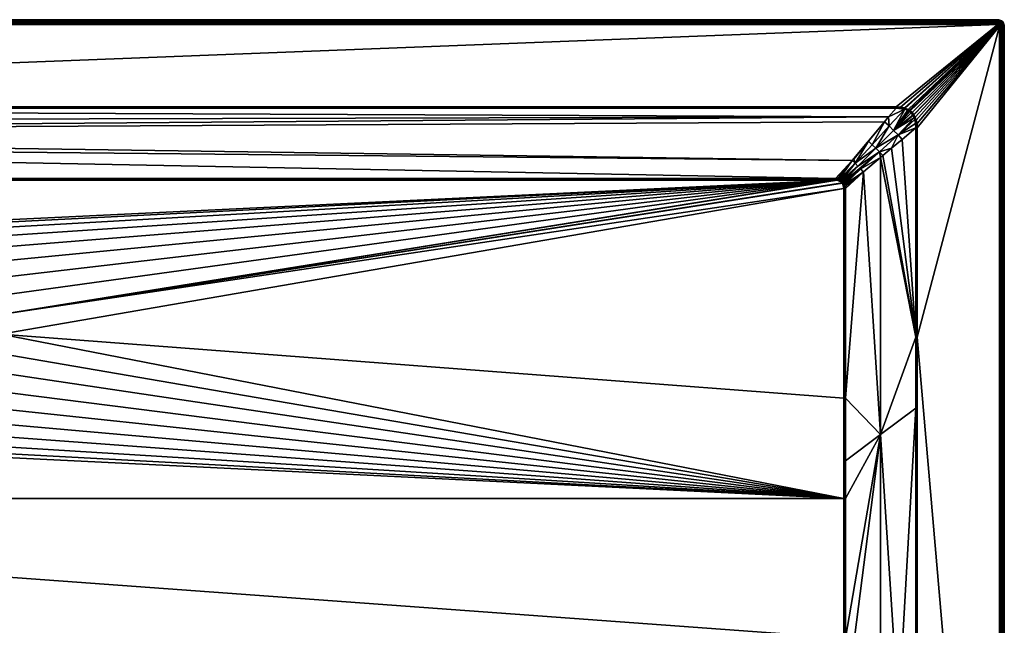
# Model space of a CAD drawing. Header units: centimetres. Extents: x 0 to 1400, y -800 to 0.
# Tile 22 of 22: x 783 to 1400, y -379 to 0. Entities that reach past the tile are written whole.
import ezdxf

# ---------------------------------------------------------------- set-up
doc = ezdxf.new("R2010")
doc.units = ezdxf.units.CM
doc.layers.get('0').update_dxf_attribs({"color": 133})

msp = doc.modelspace()

# ---------------------------------------------------------------- meshes
at = {"color": 254}
mesh = msp.add_polyface(dxfattribs=at)
corners = [(101.79, -101.9, 15), (101.39, -102.39, 15), (102.26, -101.49, 15), (101.02, -103.04, 15), (102.46, -101.35, 15), (100.76, -103.74, 15), (103.11, -100.99, 15), (100.56, -104.68, 15), (103.66, -100.79, 15), (100.49, -105.86, 15), (104.65, -100.57, 15), (105.86, -100.49, 15), (100.49, -237.06, 15), (628.93, -196.98, 15), (4, 0, 27), (1396, 0, 0), (4, 0, 0), (105.86, -99.83, 15.08), (105.86, -99.54, 15.15), (105.86, -100.01, 15.04), (104.54, -99.73, 15.12), (104.59, -100.14, 15.03), (103.44, -100.05, 15.1), (103.55, -100.41, 15.03), (103.3, -100.11, 15.1), (102.96, -100.65, 15.02), (102.81, -100.32, 15.09), (102.07, -100.76, 15.08), (102.27, -101.05, 15.02), (101.84, -100.93, 15.08), (102.05, -101.21, 15.02), (101.36, -101.37, 15.08), (101.55, -101.66, 15.02), (105.86, -100.18, 15.02), (4, -3, 30), (1396, -2.53, 29.96), (4, -2.53, 29.96), (1396, -2.07, 29.85), (4, -2.07, 29.85), (1396, -1.64, 29.67), (4, -1.64, 29.67), (1396, -1.24, 29.43), (4, -1.24, 29.43), (1396, -0.88, 29.12), (4, -0.88, 29.12), (1396, -0.57, 28.76), (4, -0.57, 28.76), (1396, -0.33, 28.36), (4, -0.33, 28.36), (1396, -0.15, 27.93), (4, -0.15, 27.93)]
mesh.append_faces([[corners[k] for k in face] for face in [(0, 1, 2, 0), (2, 3, 4, 2), (4, 5, 6, 4), (6, 5, 7, 6), (6, 7, 8, 6), (8, 7, 9, 8), (8, 9, 10, 8), (10, 9, 11, 10), (11, 9, 12, 11), (11, 12, 13, 11), (14, 15, 16, 14), (17, 18, 19, 17), (19, 18, 20, 19), (19, 20, 21, 19), (21, 20, 22, 21), (21, 22, 23, 21), (23, 22, 24, 23), (23, 24, 25, 23), (24, 26, 25, 24), (25, 26, 27, 25), (25, 27, 28, 25), (28, 27, 29, 28), (28, 29, 30, 28), (30, 29, 31, 30), (32, 0, 2, 32), (32, 2, 30, 32), (30, 2, 4, 30), (30, 4, 28, 30), (28, 4, 6, 28), (28, 6, 25, 28), (25, 6, 8, 25), (25, 8, 23, 25), (23, 8, 10, 23), (23, 10, 21, 23), (21, 10, 11, 21), (21, 11, 19, 21), (19, 11, 33, 19), (34, 35, 36, 34), (36, 37, 38, 36), (38, 39, 40, 38), (40, 41, 42, 40), (42, 43, 44, 42), (44, 45, 46, 44), (46, 47, 48, 46), (48, 49, 50, 48)]], dxfattribs={"vtx3": -1, "color": 254})
mesh = msp.add_polyface(dxfattribs=at)
corners = [(1299.51, -105.86, 15), (769.54, -185.01, 15), (771.07, -196.98, 15), (1299.51, -237.06, 15), (1298.51, -102.26, 15), (1298.65, -102.46, 15), (1294.14, -100.49, 15), (1295.32, -100.56, 15), (1296.26, -100.76, 15), (1298.1, -101.79, 15), (1296.96, -101.02, 15), (1297.61, -101.39, 15), (1396, 0, 27), (1396, 0, 0), (4, 0, 27), (1396, -3, 30), (67.77, -54.51, 30), (1332.23, -54.51, 30), (1294.14, -99.54, 15.15), (1295.44, -99.72, 15.12), (1304.73, -88.29, 18.9), (1298.79, -102.05, 15.02), (1299.07, -101.84, 15.08), (1298.64, -101.37, 15.08), (1298.34, -101.55, 15.02), (1298.57, -101.3, 15.08), (1298.01, -100.82, 15.08), (1297.81, -101.1, 15.02), (1297.27, -100.36, 15.09), (1297.11, -100.69, 15.02), (1296.7, -100.11, 15.1), (1296.37, -100.39, 15.03), (1299.01, -103.11, 15), (1298.95, -102.27, 15.02), (1295.38, -100.14, 15.03), (1294.14, -100.01, 15.04), (1294.14, -100.18, 15.03), (1296.48, -100.02, 15.1), (1294.14, -99.83, 15.08), (1294.14, -99.97, 15.05)]
mesh.append_faces([[corners[k] for k in face] for face in [(0, 1, 2, 0), (0, 2, 3, 0), (4, 1, 5, 4), (5, 1, 0, 5), (6, 1, 7, 6), (7, 1, 4, 7), (7, 4, 8, 7), (8, 4, 9, 8), (8, 9, 10, 8), (10, 9, 11, 10), (12, 13, 14, 12), (15, 16, 17, 15), (18, 19, 20, 18), (21, 22, 23, 21), (21, 23, 24, 21), (23, 25, 24, 23), (24, 25, 26, 24), (24, 26, 27, 24), (27, 26, 28, 27), (27, 28, 29, 27), (29, 28, 30, 29), (29, 30, 31, 29), (32, 33, 5, 32), (5, 33, 21, 5), (5, 21, 4, 5), (4, 21, 24, 4), (4, 24, 9, 4), (9, 24, 27, 9), (9, 27, 11, 9), (11, 27, 29, 11), (11, 29, 10, 11), (10, 29, 31, 10), (10, 31, 8, 10), (8, 31, 34, 8), (8, 34, 7, 8), (7, 34, 35, 7), (7, 35, 6, 7), (35, 36, 6, 35), (30, 37, 31, 30), (31, 37, 19, 31), (31, 19, 34, 31), (34, 19, 18, 34), (34, 18, 35, 34), (35, 18, 38, 35), (35, 38, 39, 35)]], dxfattribs={"vtx3": -1, "color": 254})
mesh = msp.add_polyface(dxfattribs=at)
corners = [(1397.82, -0.44, 27), (1397.24, -0.2, 0), (1397.24, -0.2, 27), (1396.63, -0.05, 0), (1396.63, -0.05, 27), (1396, 0, 0), (1396, 0, 27), (1396.73, -1.75, 29.67), (1397.26, -1.54, 29.43), (1396.85, -1.37, 29.43), (1396.37, -1.67, 29.67), (1396.43, -1.27, 29.43), (1396, -1.64, 29.67), (1396, -1.24, 29.43), (1397.83, -1.47, 29.12), (1397.42, -1.22, 29.12), (1396.96, -1.03, 29.12), (1396.49, -0.92, 29.12), (1396, -0.88, 29.12), (1398.01, -1.23, 28.76), (1397.56, -0.95, 28.76), (1397.06, -0.74, 28.76), (1396.54, -0.62, 28.76), (1396, -0.57, 28.76), (1397.67, -0.73, 28.36), (1397.13, -0.51, 28.36), (1396.57, -0.37, 28.36), (1396, -0.33, 28.36), (1397.75, -0.57, 27.93), (1397.19, -0.34, 27.93), (1396.6, -0.19, 27.93), (1396, -0.15, 27.93), (1397.8, -0.47, 27.47), (1397.22, -0.23, 27.47), (1396.62, -0.09, 27.47), (1396, -0.04, 27.47)]
mesh.append_faces([[corners[k] for k in face] for face in [(0, 1, 2, 0), (2, 1, 3, 2), (2, 3, 4, 2), (4, 3, 5, 4), (4, 5, 6, 4), (7, 8, 9, 7), (10, 9, 11, 10), (10, 11, 12, 10), (12, 11, 13, 12), (8, 14, 15, 8), (8, 15, 9, 8), (9, 15, 16, 9), (9, 16, 11, 9), (11, 16, 17, 11), (11, 17, 13, 11), (13, 17, 18, 13), (15, 19, 20, 15), (15, 20, 16, 15), (16, 20, 21, 16), (16, 21, 17, 16), (17, 21, 22, 17), (17, 22, 18, 17), (18, 22, 23, 18), (20, 24, 21, 20), (21, 24, 25, 21), (21, 25, 22, 21), (22, 25, 26, 22), (22, 26, 23, 22), (23, 26, 27, 23), (24, 28, 25, 24), (25, 28, 29, 25), (25, 29, 26, 25), (26, 29, 30, 26), (26, 30, 27, 26), (27, 30, 31, 27), (29, 32, 33, 29), (29, 33, 30, 29), (30, 33, 34, 30), (30, 34, 31, 30), (31, 34, 35, 31), (33, 0, 2, 33), (33, 2, 34, 33), (34, 2, 4, 34), (34, 4, 35, 34), (35, 4, 6, 35)]], dxfattribs={"vtx3": -1, "color": 254})
mesh = msp.add_polyface(dxfattribs=at)
corners = [(630.46, -185.01, 15), (633.99, -173.48, 15), (105.86, -100.49, 15), (639.42, -162.7, 15), (646.6, -153, 15), (628.93, -196.98, 15), (655.31, -144.65, 15), (665.31, -137.9, 15), (676.3, -132.93, 15), (687.98, -129.89, 15), (700, -128.86, 15), (1294.14, -100.49, 15), (105.86, -99.54, 15.15), (1294.14, -99.54, 15.15), (85.14, -76.13, 22.96), (1304.73, -88.29, 18.9), (80.7, -70.77, 24.74), (4, -3, 30), (67.77, -54.51, 30), (1396, -3, 30), (631.77, -191.26, 14.4), (632.52, -185.46, 14.4), (632.04, -185.35, 14.66), (634.23, -179.86, 14.4), (635.95, -174.26, 14.4), (635.49, -174.08, 14.66), (638.58, -169.03, 14.4), (640.8, -163.55, 14.66), (635.01, -173.88, 14.85), (640.36, -163.28, 14.85), (639.89, -162.99, 14.96), (631.03, -197.07, 14.4), (630.54, -197.05, 14.66), (631.53, -185.24, 14.85), (634.5, -173.68, 14.96), (630.02, -197.03, 14.85), (631, -185.13, 14.96), (629.48, -197, 14.96), (105.86, -100.18, 15.02), (1294.14, -100.18, 15.03), (105.86, -100.01, 15.04), (1294.14, -99.97, 15.05), (105.86, -99.83, 15.08), (67.77, -54.99, 29.96), (67.77, -55.17, 29.93), (1332.23, -55.17, 29.92), (4, -0.15, 27.93), (1396, -0.04, 27.47), (4, -0.04, 27.47), (1396, 0, 27), (4, 0, 27)]
mesh.append_faces([[corners[k] for k in face] for face in [(0, 1, 2, 0), (2, 1, 3, 2), (2, 3, 4, 2), (2, 5, 0, 2), (4, 6, 2, 4), (2, 6, 7, 2), (2, 7, 8, 2), (8, 9, 2, 8), (2, 9, 10, 2), (2, 10, 11, 2), (12, 13, 14, 12), (14, 15, 16, 14), (17, 18, 19, 17), (20, 21, 22, 20), (23, 24, 25, 23), (24, 26, 25, 24), (25, 26, 27, 25), (21, 23, 22, 21), (22, 23, 25, 22), (22, 25, 28, 22), (28, 25, 29, 28), (28, 29, 30, 28), (31, 20, 32, 31), (32, 20, 22, 32), (32, 22, 33, 32), (33, 22, 28, 33), (33, 28, 34, 33), (34, 28, 30, 34), (34, 30, 3, 34), (35, 32, 33, 35), (35, 33, 36, 35), (36, 33, 34, 36), (36, 34, 1, 36), (1, 34, 3, 1), (37, 35, 36, 37), (37, 36, 0, 37), (0, 36, 1, 0), (5, 37, 0, 5), (2, 11, 38, 2), (38, 39, 40, 38), (40, 41, 42, 40), (42, 13, 12, 42), (43, 44, 45, 43), (46, 47, 48, 46), (48, 49, 50, 48)]], dxfattribs={"vtx3": -1, "color": 254})
mesh = msp.add_polyface(dxfattribs=at)
corners = [(695.78, -150.39, 2.6), (700, -130.97, 14.4), (694.17, -131.46, 14.4), (691.56, -150.75, 2.6), (688.33, -131.96, 14.4), (1327.44, -60.91, 28.03), (67.77, -55.46, 29.85), (74.97, -63.98, 27.01), (85.14, -76.13, 22.96), (1294.14, -99.54, 15.15), (1304.73, -88.29, 18.9), (80.7, -70.77, 24.74), (1324.95, -63.92, 27.03), (661.48, -143.01, 14.4), (666.33, -139.73, 14.4), (666.09, -139.31, 14.66), (671.67, -137.32, 14.4), (677, -134.91, 14.4), (676.84, -134.45, 14.66), (682.67, -133.44, 14.4), (688.25, -131.48, 14.66), (700, -130.48, 14.66), (700, -129.96, 14.85), (688.16, -130.96, 14.85), (700, -129.41, 14.96), (676.67, -133.96, 14.85), (688.07, -130.43, 14.96), (700, -128.86, 15), (665.84, -138.85, 14.85), (676.49, -133.45, 14.96), (687.98, -129.89, 15), (665.58, -138.38, 14.96), (676.3, -132.93, 15), (665.31, -137.9, 15), (105.86, -100.18, 15.02), (1294.14, -100.49, 15), (1294.14, -100.18, 15.03), (105.86, -99.83, 15.08), (1294.14, -99.83, 15.08), (4, -3, 30), (1396, -3, 30), (1396, -2.53, 29.96), (4, -2.53, 29.96), (1396, -2.07, 29.85), (4, -2.07, 29.85), (1396, -1.64, 29.67), (4, -1.64, 29.67), (1396, -1.24, 29.43), (4, -1.24, 29.43), (1396, -0.88, 29.12), (4, -0.88, 29.12), (1396, -0.57, 28.76), (4, -0.57, 28.76), (1396, -0.33, 28.36), (4, -0.33, 28.36), (1396, -0.15, 27.93), (4, -0.15, 27.93), (1396, -0.04, 27.47), (4, -0.04, 27.47), (1396, 0, 27)]
mesh.append_faces([[corners[k] for k in face] for face in [(0, 1, 2, 0), (3, 2, 4, 3), (5, 6, 7, 5), (8, 9, 10, 8), (11, 10, 12, 11), (13, 14, 15, 13), (16, 17, 18, 16), (19, 4, 20, 19), (2, 1, 21, 2), (4, 2, 20, 4), (20, 2, 21, 20), (20, 21, 22, 20), (17, 19, 18, 17), (18, 19, 20, 18), (18, 20, 23, 18), (23, 20, 22, 23), (23, 22, 24, 23), (14, 16, 15, 14), (15, 16, 18, 15), (15, 18, 25, 15), (25, 18, 23, 25), (25, 23, 26, 25), (26, 23, 24, 26), (26, 24, 27, 26), (28, 15, 25, 28), (28, 25, 29, 28), (29, 25, 26, 29), (29, 26, 30, 29), (30, 26, 27, 30), (31, 28, 29, 31), (31, 29, 32, 31), (32, 29, 30, 32), (33, 31, 32, 33), (34, 35, 36, 34), (37, 38, 9, 37), (39, 40, 41, 39), (42, 41, 43, 42), (44, 43, 45, 44), (46, 45, 47, 46), (48, 47, 49, 48), (50, 49, 51, 50), (52, 51, 53, 52), (54, 53, 55, 54), (56, 55, 57, 56), (58, 57, 59, 58)]], dxfattribs={"vtx3": -1, "color": 254})
mesh = msp.add_polyface(dxfattribs=at)
corners = [(1324.95, -63.92, 27.03), (1304.73, -88.29, 18.9), (1314.87, -76.14, 22.95), (1322.5, -259.84, 22.5), (1322.51, -86.27, 22.5), (1311.68, -95.24, 18.89), (1300.46, -237.06, 15.15), (1344.54, -67.77, 29.85), (1336.02, -74.97, 27.01), (1344.54, -198.97, 29.85), (1329.39, -80.57, 24.8), (1323.87, -85.14, 22.96), (1400, -4, 27), (1400, -796, 0), (1400, -4, 0), (1397, -4, 30), (1345.49, -67.77, 30), (1345.49, -198.97, 30), (1327.81, -66.56, 26.38), (1317.22, -78.3, 22.42), (1319.49, -80.51, 22.24), (1333.44, -72.19, 26.38), (1344.45, -65.06, 29.88), (1343.54, -61.39, 29.91), (1330.66, -69.34, 26.16), (1321.7, -82.78, 22.42), (1310.03, -93.45, 18.49), (1311.45, -95.43, 18.82), (1306.55, -89.97, 18.49), (1308.31, -91.69, 18.35), (1299.07, -101.84, 15.08), (1344.87, -65, 29.97), (1345.01, -67.77, 29.96), (1345.29, -64.94, 30), (1345.01, -198.97, 29.96), (1399.12, -4, 29.12), (1399.43, -796, 28.76), (1399.43, -4, 28.76), (1399.67, -796, 28.36), (1399.67, -4, 28.36), (1399.85, -796, 27.93), (1399.85, -4, 27.93), (1399.96, -796, 27.47), (1399.96, -4, 27.47), (1400, -796, 27)]
mesh.append_faces([[corners[k] for k in face] for face in [(0, 1, 2, 0), (3, 4, 5, 3), (5, 6, 3, 5), (7, 8, 9, 7), (9, 8, 10, 9), (9, 10, 11, 9), (11, 4, 9, 11), (9, 4, 3, 9), (12, 13, 14, 12), (15, 16, 17, 15), (18, 19, 20, 18), (10, 8, 21, 10), (21, 8, 7, 21), (21, 7, 22, 21), (23, 24, 21, 23), (11, 25, 4, 11), (4, 25, 26, 4), (4, 26, 5, 4), (5, 26, 27, 5), (19, 28, 20, 19), (20, 28, 29, 20), (20, 29, 25, 20), (25, 29, 30, 25), (25, 30, 26, 25), (2, 28, 19, 2), (2, 19, 0, 2), (0, 19, 18, 0), (11, 10, 25, 11), (25, 10, 21, 25), (25, 21, 20, 25), (20, 21, 24, 20), (20, 24, 18, 20), (31, 22, 7, 31), (31, 7, 32, 31), (33, 32, 16, 33), (9, 34, 7, 9), (7, 34, 32, 7), (34, 17, 16, 34), (34, 16, 32, 34), (35, 36, 37, 35), (37, 38, 39, 37), (39, 40, 41, 39), (41, 42, 43, 41), (43, 44, 12, 43)]], dxfattribs={"vtx3": -1, "color": 254})
mesh = msp.add_polyface(dxfattribs=at)
corners = [(1322.5, -259.84, 22.5), (1300.46, -237.06, 15.15), (1300.46, -276.34, 15.15), (1300.46, -300, 15.15), (1344.54, -198.97, 29.85), (1344.55, -243.32, 29.85), (1333.75, -434.3, 26.71), (1344.79, -614.38, 29.94), (1344.61, -461.37, 29.89), (1344.6, -428.86, 29.89), (1333.75, -617.16, 28.12), (1333.75, -796.97, 29.97), (1322.5, -529.96, 24.65), (1300.33, -562.45, 20.19), (1322.5, -619.98, 26.24), (1322.5, -439.93, 23.42), (1300.36, -534.83, 19.28), (1300.44, -431.26, 16.55), (1400, -796, 27), (1400, -796, 0), (1400, -4, 27), (1345.41, -461.37, 30), (1345, -797, 30), (1396, -797, 30), (1397, -4, 30), (1345.49, -198.97, 30), (1397, -796, 30), (1345, -461.37, 29.97), (1345.01, -198.97, 29.96), (1397.47, -796, 29.96), (1397.47, -4, 29.96), (1397.93, -796, 29.85), (1397.93, -4, 29.85), (1398.36, -796, 29.67), (1398.36, -4, 29.67), (1398.76, -796, 29.43), (1398.76, -4, 29.43), (1399.12, -796, 29.12), (1399.12, -4, 29.12), (1399.43, -796, 28.76), (1399.43, -4, 28.76), (1399.67, -796, 28.36), (1399.67, -4, 28.36), (1399.85, -796, 27.93), (1399.85, -4, 27.93), (1399.96, -796, 27.47), (1399.96, -4, 27.47)]
mesh.append_faces([[corners[k] for k in face] for face in [(0, 1, 2, 0), (0, 2, 3, 0), (4, 0, 5, 4), (5, 0, 6, 5), (7, 8, 6, 7), (6, 8, 9, 6), (6, 9, 5, 6), (6, 10, 7, 6), (7, 10, 11, 7), (12, 13, 14, 12), (15, 16, 12, 15), (14, 11, 10, 14), (14, 10, 12, 14), (12, 10, 6, 12), (12, 6, 15, 12), (15, 6, 0, 15), (15, 0, 17, 15), (18, 19, 20, 18), (21, 22, 23, 21), (24, 25, 26, 24), (26, 25, 21, 26), (7, 22, 27, 7), (4, 5, 28, 4), (28, 5, 9, 28), (28, 9, 27, 28), (27, 9, 8, 27), (27, 8, 7, 27), (22, 21, 27, 22), (27, 21, 25, 27), (27, 25, 28, 27), (24, 26, 29, 24), (24, 29, 30, 24), (30, 29, 31, 30), (30, 31, 32, 30), (32, 31, 33, 32), (32, 33, 34, 32), (34, 33, 35, 34), (34, 35, 36, 34), (36, 35, 37, 36), (36, 37, 38, 36), (38, 37, 39, 38), (40, 39, 41, 40), (42, 41, 43, 42), (44, 43, 45, 44), (46, 45, 18, 46)]], dxfattribs={"vtx3": -1, "color": 254})
mesh = msp.add_polyface(dxfattribs=at)
corners = [(1397, -4, 30), (1343.26, -59.37, 30), (1343.39, -59.57, 30), (1344.22, -61.09, 30), (1344.86, -62.87, 30), (1345.29, -64.94, 30), (1335.01, -54.7, 30), (1337.43, -55.23, 30), (1396, -3, 30), (1337.93, -55.39, 30), (1339.69, -56.17, 30), (1341.06, -57.05, 30), (1342.24, -58.11, 30), (1332.23, -54.51, 30), (1345.49, -67.77, 30), (1340.5, -56.65, 30), (1396.31, -3.05, 30), (1396.59, -3.19, 30), (1396.81, -3.41, 30), (1396.89, -3.55, 30), (1396.99, -3.84, 30), (1332.23, -55.46, 29.85), (1337.59, -56.09, 29.9), (1337.2, -55.98, 29.9), (1334.89, -55.55, 29.88), (1332.23, -55.17, 29.92), (1332.23, -54.82, 29.98), (1332.23, -54.99, 29.96), (1334.95, -55.13, 29.97), (1337.32, -55.6, 29.97), (1337.8, -55.76, 29.97), (1337.67, -56.12, 29.9), (1339.35, -56.81, 29.91), (1339.52, -56.49, 29.98), (1340.11, -57.24, 29.91), (1340.3, -56.95, 29.98), (1340.85, -57.34, 29.98)]
mesh.append_faces([[corners[k] for k in face] for face in [(0, 1, 2, 0), (2, 3, 0, 2), (0, 3, 4, 0), (0, 4, 5, 0), (6, 7, 8, 6), (8, 7, 9, 8), (8, 9, 10, 8), (0, 11, 12, 0), (0, 12, 1, 0), (8, 13, 6, 8), (5, 14, 0, 5), (10, 15, 8, 10), (8, 15, 11, 8), (8, 11, 16, 8), (16, 11, 17, 16), (18, 17, 11, 18), (18, 11, 19, 18), (19, 11, 20, 19), (21, 22, 23, 21), (21, 23, 24, 21), (25, 21, 24, 25), (26, 27, 28, 26), (28, 27, 25, 28), (6, 13, 26, 6), (25, 24, 28, 25), (28, 24, 23, 28), (28, 23, 29, 28), (29, 23, 22, 29), (29, 22, 30, 29), (22, 31, 30, 22), (30, 31, 32, 30), (30, 32, 33, 30), (33, 32, 34, 33), (33, 34, 35, 33), (26, 28, 6, 26), (6, 28, 29, 6), (6, 29, 7, 6), (7, 29, 30, 7), (7, 30, 9, 7), (9, 30, 33, 9), (9, 33, 10, 9), (10, 33, 35, 10), (10, 35, 15, 10), (15, 35, 36, 15), (15, 36, 11, 15)]], dxfattribs={"vtx3": -1, "color": 254})
mesh = msp.add_polyface(dxfattribs=at)
corners = [(1396.99, -3.84, 30), (1341.06, -57.05, 30), (1397, -4, 30), (1396.71, -3.29, 30), (1396.59, -3.19, 30), (1396.81, -3.41, 30), (1396.89, -3.55, 30), (1396.95, -3.69, 30), (1400, -4, 27), (1400, -4, 0), (1399.95, -3.37, 0), (1399.95, -3.37, 27), (1397.47, -4, 29.96), (1397.45, -3.77, 29.96), (1397.4, -3.55, 29.96), (1397.31, -3.33, 29.96), (1397.19, -3.14, 29.96), (1397.93, -4, 29.85), (1397.9, -3.7, 29.85), (1397.83, -3.4, 29.85), (1397.72, -3.13, 29.85), (1398.36, -4, 29.67), (1398.33, -3.63, 29.67), (1398.25, -3.27, 29.67), (1398.76, -4, 29.43), (1398.73, -3.57, 29.43), (1398.63, -3.15, 29.43), (1399.12, -4, 29.12), (1399.08, -3.51, 29.12), (1399.43, -4, 28.76), (1399.38, -3.46, 28.76), (1398.97, -3.04, 29.12), (1399.67, -4, 28.36), (1399.63, -3.43, 28.36), (1399.26, -2.94, 28.76), (1399.85, -4, 27.93), (1399.81, -3.4, 27.93), (1399.49, -2.86, 28.36), (1399.96, -4, 27.47), (1399.91, -3.38, 27.47)]
mesh.append_faces([[corners[k] for k in face] for face in [(0, 1, 2, 0), (3, 4, 5, 3), (6, 0, 7, 6), (8, 9, 10, 8), (8, 10, 11, 8), (2, 12, 0, 2), (0, 12, 13, 0), (0, 13, 7, 0), (7, 13, 14, 7), (7, 14, 6, 7), (6, 14, 15, 6), (6, 15, 5, 6), (5, 15, 16, 5), (5, 16, 3, 5), (12, 17, 13, 12), (13, 17, 18, 13), (13, 18, 14, 13), (14, 18, 19, 14), (14, 19, 15, 14), (15, 19, 20, 15), (17, 21, 18, 17), (18, 21, 22, 18), (18, 22, 19, 18), (19, 22, 23, 19), (19, 23, 20, 19), (21, 24, 22, 21), (22, 24, 25, 22), (22, 25, 23, 22), (23, 25, 26, 23), (24, 27, 25, 24), (25, 27, 28, 25), (25, 28, 26, 25), (27, 29, 28, 27), (28, 29, 30, 28), (28, 30, 31, 28), (29, 32, 30, 29), (30, 32, 33, 30), (30, 33, 34, 30), (32, 35, 33, 32), (33, 35, 36, 33), (33, 36, 37, 33), (35, 38, 36, 35), (36, 38, 39, 36), (38, 8, 39, 38), (39, 8, 11, 39)]], dxfattribs={"vtx3": -1, "color": 254})
mesh = msp.add_polyface(dxfattribs=at)
corners = [(1396.31, -3.05, 30), (1396.16, -3.01, 30), (1396, -3, 30), (1396.59, -3.19, 30), (1396.45, -3.11, 30), (1396.71, -3.29, 30), (1397.19, -3.14, 29.96), (1397.04, -2.96, 29.96), (1396.86, -2.81, 29.96), (1396.67, -2.69, 29.96), (1396.45, -2.6, 29.96), (1396.23, -2.55, 29.96), (1396, -2.53, 29.96), (1397.31, -3.33, 29.96), (1397.72, -3.13, 29.85), (1397.56, -2.87, 29.85), (1397.36, -2.64, 29.85), (1397.13, -2.44, 29.85), (1396.88, -2.28, 29.85), (1396.59, -2.17, 29.85), (1396.3, -2.1, 29.85), (1396, -2.07, 29.85), (1397.91, -2.61, 29.67), (1397.67, -2.33, 29.67), (1397.39, -2.09, 29.67), (1397.07, -1.9, 29.67), (1396.73, -1.75, 29.67), (1396.37, -1.67, 29.67), (1396, -1.64, 29.67), (1397.95, -2.05, 29.43), (1397.62, -1.76, 29.43), (1397.26, -1.54, 29.43), (1396.85, -1.37, 29.43), (1397.83, -1.47, 29.12)]
mesh.append_faces([[corners[k] for k in face] for face in [(0, 1, 2, 0), (0, 3, 4, 0), (5, 6, 7, 5), (5, 7, 3, 5), (3, 7, 8, 3), (3, 8, 4, 3), (4, 8, 9, 4), (4, 9, 0, 4), (0, 9, 10, 0), (0, 10, 1, 0), (1, 10, 11, 1), (1, 11, 2, 1), (2, 11, 12, 2), (13, 14, 6, 13), (6, 14, 15, 6), (6, 15, 7, 6), (7, 15, 16, 7), (7, 16, 8, 7), (8, 16, 17, 8), (8, 17, 9, 8), (9, 17, 18, 9), (9, 18, 10, 9), (10, 18, 19, 10), (10, 19, 11, 10), (11, 19, 20, 11), (11, 20, 12, 11), (12, 20, 21, 12), (15, 22, 16, 15), (16, 22, 23, 16), (16, 23, 17, 16), (17, 23, 24, 17), (17, 24, 18, 17), (18, 24, 25, 18), (18, 25, 19, 18), (19, 25, 26, 19), (19, 26, 20, 19), (20, 26, 27, 20), (20, 27, 21, 20), (21, 27, 28, 21), (24, 29, 30, 24), (24, 30, 25, 24), (25, 30, 31, 25), (25, 31, 26, 25), (26, 32, 27, 26), (30, 33, 31, 30)]], dxfattribs={"vtx3": -1, "color": 254})
mesh = msp.add_polyface(dxfattribs=at)
corners = [(1399.56, -2.18, 27), (1399.24, -1.65, 0), (1399.24, -1.65, 27), (1398.83, -1.17, 0), (1398.83, -1.17, 27), (1398.35, -0.76, 0), (1398.35, -0.76, 27), (1397.82, -0.44, 0), (1397.82, -0.44, 27), (1397.24, -0.2, 0), (1397.95, -2.05, 29.43), (1398.53, -2.17, 29.12), (1398.21, -1.79, 29.12), (1397.62, -1.76, 29.43), (1397.83, -1.47, 29.12), (1398.77, -1.99, 28.76), (1398.42, -1.58, 28.76), (1398.01, -1.23, 28.76), (1397.42, -1.22, 29.12), (1398.97, -1.84, 28.36), (1398.6, -1.4, 28.36), (1398.16, -1.03, 28.36), (1397.56, -0.95, 28.76), (1397.67, -0.73, 28.36), (1399.43, -2.25, 27.93), (1399.12, -1.74, 27.93), (1398.72, -1.28, 27.93), (1398.27, -0.88, 27.93), (1397.75, -0.57, 27.93), (1399.53, -2.2, 27.47), (1399.21, -1.67, 27.47), (1398.8, -1.2, 27.47), (1398.33, -0.79, 27.47), (1397.8, -0.47, 27.47), (1397.19, -0.34, 27.93), (1397.22, -0.23, 27.47)]
mesh.append_faces([[corners[k] for k in face] for face in [(0, 1, 2, 0), (2, 1, 3, 2), (2, 3, 4, 2), (4, 3, 5, 4), (4, 5, 6, 4), (6, 5, 7, 6), (6, 7, 8, 6), (8, 7, 9, 8), (10, 11, 12, 10), (10, 12, 13, 10), (13, 12, 14, 13), (11, 15, 12, 11), (12, 15, 16, 12), (12, 16, 14, 12), (14, 16, 17, 14), (14, 17, 18, 14), (15, 19, 16, 15), (16, 19, 20, 16), (16, 20, 17, 16), (17, 20, 21, 17), (17, 21, 22, 17), (22, 21, 23, 22), (19, 24, 25, 19), (19, 25, 20, 19), (20, 25, 26, 20), (20, 26, 21, 20), (21, 26, 27, 21), (21, 27, 23, 21), (23, 27, 28, 23), (25, 29, 30, 25), (25, 30, 26, 25), (26, 30, 31, 26), (26, 31, 27, 26), (27, 31, 32, 27), (27, 32, 28, 27), (28, 32, 33, 28), (28, 33, 34, 28), (30, 0, 2, 30), (30, 2, 31, 30), (31, 2, 4, 31), (31, 4, 32, 31), (32, 4, 6, 32), (32, 6, 33, 32), (33, 6, 8, 33), (33, 8, 35, 33)]], dxfattribs={"vtx3": -1, "color": 254})
mesh = msp.add_polyface(dxfattribs=at)
corners = [(1399.95, -3.37, 27), (1399.95, -3.37, 0), (1399.8, -2.76, 0), (1399.8, -2.76, 27), (1399.56, -2.18, 0), (1399.56, -2.18, 27), (1399.24, -1.65, 0), (1397.72, -3.13, 29.85), (1398.25, -3.27, 29.67), (1398.1, -2.93, 29.67), (1397.56, -2.87, 29.85), (1397.91, -2.61, 29.67), (1398.63, -3.15, 29.43), (1398.46, -2.75, 29.43), (1398.24, -2.38, 29.43), (1397.67, -2.33, 29.67), (1397.95, -2.05, 29.43), (1397.39, -2.09, 29.67), (1399.08, -3.51, 29.12), (1398.97, -3.04, 29.12), (1398.78, -2.58, 29.12), (1398.53, -2.17, 29.12), (1399.38, -3.46, 28.76), (1399.26, -2.94, 28.76), (1399.05, -2.44, 28.76), (1398.77, -1.99, 28.76), (1399.63, -3.43, 28.36), (1399.49, -2.86, 28.36), (1399.27, -2.33, 28.36), (1398.97, -1.84, 28.36), (1399.81, -3.4, 27.93), (1399.67, -2.81, 27.93), (1399.43, -2.25, 27.93), (1399.91, -3.38, 27.47), (1399.77, -2.78, 27.47), (1399.53, -2.2, 27.47), (1399.12, -1.74, 27.93), (1399.21, -1.67, 27.47)]
mesh.append_faces([[corners[k] for k in face] for face in [(0, 1, 2, 0), (0, 2, 3, 0), (3, 2, 4, 3), (3, 4, 5, 3), (5, 4, 6, 5), (7, 8, 9, 7), (7, 9, 10, 7), (10, 9, 11, 10), (8, 12, 9, 8), (9, 12, 13, 9), (9, 13, 11, 9), (11, 13, 14, 11), (11, 14, 15, 11), (15, 14, 16, 15), (15, 16, 17, 15), (12, 18, 19, 12), (12, 19, 13, 12), (13, 19, 20, 13), (13, 20, 14, 13), (14, 20, 21, 14), (14, 21, 16, 14), (19, 22, 23, 19), (19, 23, 20, 19), (20, 23, 24, 20), (20, 24, 21, 20), (21, 24, 25, 21), (23, 26, 27, 23), (23, 27, 24, 23), (24, 27, 28, 24), (24, 28, 25, 24), (25, 28, 29, 25), (27, 30, 31, 27), (27, 31, 28, 27), (28, 31, 32, 28), (28, 32, 29, 28), (30, 33, 31, 30), (31, 33, 34, 31), (31, 34, 32, 31), (32, 34, 35, 32), (32, 35, 36, 32), (33, 0, 34, 33), (34, 0, 3, 34), (34, 3, 35, 34), (35, 3, 5, 35), (35, 5, 37, 35)]], dxfattribs={"vtx3": -1, "color": 254})
mesh = msp.add_polyface(dxfattribs=at)
corners = [(712.55, -151.82, 2.6), (723, -134.91, 14.4), (717.33, -133.44, 14.4), (708.44, -150.75, 2.6), (711.67, -131.96, 14.4), (704.22, -150.39, 2.6), (705.83, -131.46, 14.4), (700, -150.03, 2.6), (700, -130.97, 14.4), (1327.44, -60.91, 28.03), (74.97, -63.98, 27.01), (80.7, -70.77, 24.74), (1324.95, -63.92, 27.03), (711.75, -131.48, 14.66), (723.16, -134.45, 14.66), (728.33, -137.32, 14.4), (733.67, -139.73, 14.4), (733.91, -139.31, 14.66), (700, -129.96, 14.85), (700, -130.48, 14.66), (711.84, -130.96, 14.85), (711.93, -130.43, 14.96), (723.51, -133.45, 14.96), (723.7, -132.93, 15), (734.69, -137.9, 15), (700, -129.41, 14.96), (712.02, -129.89, 15), (700, -128.86, 15), (738.52, -143.01, 14.4), (743.68, -145.91, 14.66), (744, -145.5, 14.85), (734.16, -138.85, 14.85), (744.34, -145.08, 14.96), (723.33, -133.96, 14.85), (734.42, -138.38, 14.96), (744.69, -144.65, 15), (105.86, -100.01, 15.04), (1294.14, -100.01, 15.04), (1294.14, -99.97, 15.05), (1332.23, -54.82, 29.98), (67.77, -54.51, 30), (67.77, -54.82, 29.98), (1332.23, -54.99, 29.96), (67.77, -54.99, 29.96), (1332.23, -55.17, 29.92), (67.77, -55.17, 29.93), (67.77, -55.46, 29.85)]
mesh.append_faces([[corners[k] for k in face] for face in [(0, 1, 2, 0), (3, 2, 4, 3), (5, 4, 6, 5), (7, 6, 8, 7), (9, 10, 11, 9), (11, 12, 9, 11), (6, 4, 13, 6), (2, 1, 14, 2), (15, 16, 17, 15), (18, 19, 20, 18), (18, 20, 21, 18), (21, 20, 22, 21), (21, 22, 23, 21), (23, 22, 24, 23), (25, 18, 21, 25), (25, 21, 26, 25), (26, 21, 23, 26), (27, 25, 26, 27), (16, 28, 17, 16), (17, 28, 29, 17), (17, 29, 30, 17), (1, 15, 14, 1), (14, 15, 17, 14), (14, 17, 31, 14), (31, 17, 30, 31), (31, 30, 32, 31), (4, 2, 13, 4), (13, 2, 14, 13), (13, 14, 33, 13), (33, 14, 31, 33), (33, 31, 34, 33), (34, 31, 32, 34), (34, 32, 35, 34), (8, 6, 19, 8), (19, 6, 13, 19), (19, 13, 20, 19), (20, 13, 33, 20), (20, 33, 22, 20), (22, 33, 34, 22), (22, 34, 24, 22), (24, 34, 35, 24), (36, 37, 38, 36), (39, 40, 41, 39), (42, 41, 43, 42), (44, 45, 46, 44)]], dxfattribs={"vtx3": -1, "color": 254})
mesh = msp.add_polyface(dxfattribs=at)
corners = [(1294.14, -100.49, 15), (723.7, -132.93, 15), (734.69, -137.9, 15), (744.69, -144.65, 15), (753.4, -153, 15), (760.58, -162.7, 15), (700, -128.86, 15), (712.02, -129.89, 15), (766.01, -173.48, 15), (769.54, -185.01, 15), (1332.23, -55.46, 29.85), (67.77, -55.46, 29.85), (1327.44, -60.91, 28.03), (761.42, -169.03, 14.4), (764.05, -174.26, 14.4), (764.51, -174.08, 14.66), (765.77, -179.86, 14.4), (767.48, -185.46, 14.4), (767.96, -185.35, 14.66), (768.23, -191.26, 14.4), (768.97, -197.07, 14.4), (769.46, -197.05, 14.66), (768.72, -202.92, 14.4), (768.96, -208.83, 14.66), (769.98, -197.03, 14.85), (769.48, -208.9, 14.85), (768.47, -185.24, 14.85), (770.52, -197, 14.96), (770.01, -208.97, 14.96), (759.2, -163.55, 14.66), (764.99, -173.88, 14.85), (769, -185.13, 14.96), (771.07, -196.98, 15), (770.56, -209.04, 15), (759.64, -163.28, 14.85), (765.5, -173.68, 14.96), (760.11, -162.99, 14.96), (1294.14, -100.18, 15.03), (1294.14, -100.01, 15.04), (105.86, -100.01, 15.04), (1294.14, -99.97, 15.05), (1294.14, -99.83, 15.08), (105.86, -99.83, 15.08), (1332.23, -54.51, 30), (67.77, -54.51, 30), (1332.23, -54.82, 29.98), (67.77, -54.82, 29.98), (1332.23, -54.99, 29.96), (67.77, -54.99, 29.96), (1332.23, -55.17, 29.92)]
mesh.append_faces([[corners[k] for k in face] for face in [(0, 1, 2, 0), (2, 3, 0, 2), (0, 3, 4, 0), (0, 4, 5, 0), (0, 6, 7, 0), (0, 7, 1, 0), (5, 8, 0, 5), (0, 8, 9, 0), (10, 11, 12, 10), (13, 14, 15, 13), (16, 17, 18, 16), (19, 20, 21, 19), (20, 22, 21, 20), (21, 22, 23, 21), (17, 19, 18, 17), (18, 19, 21, 18), (18, 21, 24, 18), (24, 21, 25, 24), (14, 16, 15, 14), (15, 16, 18, 15), (15, 18, 26, 15), (26, 18, 24, 26), (26, 24, 27, 26), (27, 24, 28, 27), (29, 13, 15, 29), (29, 15, 30, 29), (30, 15, 26, 30), (30, 26, 31, 30), (31, 26, 27, 31), (31, 27, 32, 31), (32, 27, 33, 32), (34, 30, 35, 34), (35, 30, 31, 35), (35, 31, 9, 35), (9, 31, 32, 9), (36, 34, 35, 36), (36, 35, 8, 36), (8, 35, 9, 8), (5, 36, 8, 5), (37, 38, 39, 37), (40, 41, 42, 40), (43, 44, 45, 43), (45, 46, 47, 45), (47, 48, 49, 47), (49, 11, 10, 49)]], dxfattribs={"vtx3": -1, "color": 254})
mesh = msp.add_polyface(dxfattribs=at)
corners = [(1340.64, -57.61, 29.92), (1340.11, -57.24, 29.91), (1330.66, -69.34, 26.16), (1339.35, -56.81, 29.91), (1337.67, -56.12, 29.9), (1342.79, -59.95, 29.91), (1342.67, -59.77, 29.92), (1341.56, -58.44, 29.92), (1341.74, -58.59, 29.92), (1343.54, -61.39, 29.91), (1333.44, -72.19, 26.38), (1343.88, -62.43, 29.9), (1344.45, -65.06, 29.88), (1344.1, -63.09, 29.89), (1324.95, -63.92, 27.03), (1327.81, -66.56, 26.38), (1327.44, -60.91, 28.03), (1337.59, -56.09, 29.9), (1332.23, -55.46, 29.85), (1340.3, -56.95, 29.98), (1340.85, -57.34, 29.98), (1341.99, -58.35, 29.98), (1342.96, -59.57, 29.98), (1343.09, -59.76, 29.98), (1343.88, -61.24, 29.98), (1344.48, -62.98, 29.97), (1344.87, -65, 29.97), (1341.06, -57.05, 30), (1342.24, -58.11, 30), (1343.26, -59.37, 30), (1343.39, -59.57, 30), (1344.22, -61.09, 30), (1344.86, -62.87, 30), (1345.29, -64.94, 30), (1345.01, -67.77, 29.96)]
mesh.append_faces([[corners[k] for k in face] for face in [(0, 1, 2, 0), (2, 1, 3, 2), (2, 3, 4, 2), (2, 5, 6, 2), (0, 2, 7, 0), (7, 2, 6, 7), (7, 6, 8, 7), (5, 2, 9, 5), (9, 10, 11, 9), (11, 10, 12, 11), (11, 12, 13, 11), (14, 15, 16, 14), (16, 15, 17, 16), (16, 17, 18, 16), (15, 2, 4, 15), (15, 4, 17, 15), (19, 1, 0, 19), (19, 0, 20, 19), (20, 0, 7, 20), (20, 7, 21, 20), (7, 8, 21, 7), (21, 8, 6, 21), (21, 6, 22, 21), (22, 6, 5, 22), (22, 5, 23, 22), (23, 5, 9, 23), (23, 9, 24, 23), (24, 9, 11, 24), (24, 11, 25, 24), (11, 13, 25, 11), (25, 13, 12, 25), (25, 12, 26, 25), (27, 20, 21, 27), (27, 21, 28, 27), (28, 21, 22, 28), (28, 22, 29, 28), (29, 22, 23, 29), (29, 23, 30, 29), (30, 23, 24, 30), (30, 24, 31, 30), (31, 24, 25, 31), (31, 25, 32, 31), (32, 25, 26, 32), (32, 26, 33, 32), (33, 26, 34, 33)]], dxfattribs={"vtx3": -1, "color": 254})
mesh = msp.add_polyface(dxfattribs=at)
corners = [(1298.65, -102.46, 15), (1299.51, -105.86, 15), (1299.01, -103.11, 15), (1299.43, -104.65, 15), (1299.21, -103.66, 15), (1314.87, -76.14, 22.95), (1304.73, -88.29, 18.9), (1305.63, -87.34, 19.22), (1311.68, -95.24, 18.89), (1311.45, -95.43, 18.82), (1300.46, -105.86, 15.15), (1300.46, -237.06, 15.15), (1306.55, -89.97, 18.49), (1299.95, -103.44, 15.1), (1299.89, -103.3, 15.1), (1310.03, -93.45, 18.49), (1299.68, -102.81, 15.09), (1300.27, -104.54, 15.12), (1308.31, -91.69, 18.35), (1298.64, -101.37, 15.08), (1299.07, -101.84, 15.08), (1297.27, -100.36, 15.09), (1298.01, -100.82, 15.08), (1298.57, -101.3, 15.08), (1295.44, -99.72, 15.12), (1296.48, -100.02, 15.1), (1296.7, -100.11, 15.1), (1299.24, -102.07, 15.08), (1299.99, -105.86, 15.04), (1299.51, -237.06, 15), (1299.99, -237.06, 15.04), (1299.86, -104.59, 15.03), (1299.59, -103.55, 15.03), (1299.35, -102.96, 15.02), (1298.95, -102.27, 15.02), (1298.79, -102.05, 15.02)]
mesh.append_faces([[corners[k] for k in face] for face in [(0, 1, 2, 0), (2, 1, 3, 2), (2, 3, 4, 2), (5, 6, 7, 5), (8, 9, 10, 8), (8, 10, 11, 8), (7, 6, 12, 7), (13, 9, 14, 13), (14, 9, 15, 14), (14, 15, 16, 14), (13, 17, 9, 13), (9, 17, 10, 9), (18, 19, 20, 18), (21, 22, 12, 21), (12, 22, 18, 12), (18, 22, 23, 18), (18, 23, 19, 18), (6, 24, 25, 6), (6, 25, 12, 6), (12, 25, 26, 12), (12, 26, 21, 12), (15, 20, 27, 15), (15, 27, 16, 15), (7, 12, 5, 7), (28, 1, 29, 28), (28, 29, 30, 28), (30, 10, 28, 30), (28, 10, 17, 28), (28, 17, 31, 28), (31, 17, 13, 31), (31, 13, 32, 31), (32, 13, 14, 32), (32, 14, 33, 32), (14, 16, 33, 14), (33, 16, 27, 33), (33, 27, 34, 33), (34, 27, 20, 34), (34, 20, 35, 34), (1, 28, 31, 1), (1, 31, 3, 1), (3, 31, 32, 3), (3, 32, 4, 3), (4, 32, 33, 4), (4, 33, 2, 4), (2, 33, 34, 2)]], dxfattribs={"vtx3": -1, "color": 254})
mesh = msp.add_polyface(dxfattribs=at)
corners = [(771.07, -196.98, 15), (770.56, -209.04, 15), (1299.51, -300, 15), (757.19, -242.3, 15), (749.22, -251.36, 15), (739.84, -258.94, 15), (729.3, -264.82, 15), (717.93, -268.84, 15), (706.03, -270.88, 15), (100.49, -300, 15), (768.02, -220.83, 15), (763.52, -232.03, 15), (1299.51, -237.06, 15), (1299.52, -387.44, 15.65), (100.48, -387.44, 15.65), (1299.54, -431.26, 16.41), (1322.5, -259.84, 22.5), (1300.46, -300, 15.15), (1300.45, -387.43, 15.8), (1300.44, -431.26, 16.55), (768.72, -202.92, 14.4), (768.47, -208.77, 14.4), (768.96, -208.83, 14.66), (767.24, -214.49, 14.4), (766.01, -220.21, 14.4), (766.48, -220.36, 14.66), (763.82, -225.65, 14.4), (766.97, -220.51, 14.85), (762.54, -231.53, 14.85), (763.03, -231.78, 14.96), (769.46, -197.05, 14.66), (769.48, -208.9, 14.85), (767.49, -220.67, 14.96), (769.98, -197.03, 14.85), (770.01, -208.97, 14.96), (770.52, -197, 14.96), (1299.99, -431.26, 16.45), (1299.99, -387.44, 15.69), (1299.99, -300, 15.04), (1300.46, -276.34, 15.15), (1299.99, -237.06, 15.04), (1300.46, -237.06, 15.15), (1300.46, -105.86, 15.15)]
mesh.append_faces([[corners[k] for k in face] for face in [(0, 1, 2, 0), (3, 4, 2, 3), (2, 4, 5, 2), (2, 5, 6, 2), (6, 7, 2, 6), (2, 7, 8, 2), (2, 8, 9, 2), (1, 10, 2, 1), (2, 10, 11, 2), (2, 11, 3, 2), (12, 0, 2, 12), (2, 9, 13, 2), (13, 14, 15, 13), (16, 17, 18, 16), (19, 16, 18, 19), (20, 21, 22, 20), (23, 24, 25, 23), (24, 26, 25, 24), (21, 23, 22, 21), (22, 23, 25, 22), (22, 25, 27, 22), (27, 25, 28, 27), (27, 28, 29, 27), (30, 22, 31, 30), (31, 22, 27, 31), (31, 27, 32, 31), (32, 27, 29, 32), (32, 29, 11, 32), (33, 31, 34, 33), (34, 31, 32, 34), (34, 32, 10, 34), (10, 32, 11, 10), (35, 34, 1, 35), (1, 34, 10, 1), (36, 18, 37, 36), (37, 18, 17, 37), (37, 17, 38, 37), (13, 37, 38, 13), (13, 38, 2, 13), (38, 17, 39, 38), (38, 39, 40, 38), (40, 12, 2, 40), (40, 2, 38, 40), (39, 41, 40, 39), (40, 41, 42, 40)]], dxfattribs={"vtx3": -1, "color": 254})
mesh = msp.add_polyface(dxfattribs=at)
corners = [(708.41, -249.07, 2.6), (705.85, -268.78, 14.4), (711.62, -267.79, 14.4), (704.24, -249.79, 2.6), (700, -268.78, 14.4), (1299.52, -387.44, 15.65), (100.49, -300, 15), (100.48, -387.44, 15.65), (1299.54, -431.26, 16.41), (100.46, -431.26, 16.41), (1299.56, -457.7, 17.12), (100.44, -457.7, 17.12), (1299.63, -534.83, 19.19), (100.37, -534.83, 19.19), (1299.66, -562.45, 20.11), (100.34, -562.45, 20.11), (1299.79, -658.77, 23.95), (100.21, -658.77, 23.95), (1299.86, -710.79, 26.03), (100.14, -710.79, 26.03), (1300, -796.87, 29.86), (100, -796.87, 29.86), (733.55, -260.05, 14.4), (728.43, -262.9, 14.4), (728.64, -263.35, 14.66), (722.91, -264.85, 14.4), (717.39, -266.8, 14.4), (717.52, -267.28, 14.66), (705.9, -269.27, 14.66), (694.1, -269.27, 14.66), (705.94, -269.79, 14.85), (694.06, -269.79, 14.85), (717.65, -267.78, 14.85), (705.99, -270.33, 14.96), (694.01, -270.33, 14.96), (738.66, -257.19, 14.4), (738.93, -257.6, 14.66), (728.85, -263.83, 14.85), (717.79, -268.31, 14.96), (706.03, -270.88, 15), (693.97, -270.88, 15), (739.22, -258.03, 14.85), (729.07, -264.32, 14.96), (717.93, -268.84, 15), (739.53, -258.48, 14.96), (729.3, -264.82, 15), (739.84, -258.94, 15), (100.01, -797.35, 29.84), (1299.99, -799.96, 27.34), (100.01, -799.96, 27.34), (100.01, -800, 26.86)]
mesh.append_faces([[corners[k] for k in face] for face in [(0, 1, 2, 0), (3, 4, 1, 3), (5, 6, 7, 5), (8, 7, 9, 8), (10, 9, 11, 10), (12, 11, 13, 12), (14, 13, 15, 14), (16, 15, 17, 16), (18, 17, 19, 18), (20, 19, 21, 20), (22, 23, 24, 22), (25, 26, 27, 25), (2, 1, 28, 2), (1, 4, 28, 1), (28, 4, 29, 28), (26, 2, 27, 26), (27, 2, 28, 27), (27, 28, 30, 27), (30, 28, 31, 30), (23, 25, 24, 23), (24, 25, 27, 24), (24, 27, 32, 24), (32, 27, 30, 32), (32, 30, 33, 32), (33, 30, 34, 33), (35, 22, 36, 35), (36, 22, 24, 36), (36, 24, 37, 36), (37, 24, 32, 37), (37, 32, 38, 37), (38, 32, 33, 38), (38, 33, 39, 38), (39, 33, 40, 39), (41, 36, 37, 41), (41, 37, 42, 41), (42, 37, 38, 42), (42, 38, 43, 42), (43, 38, 39, 43), (44, 41, 42, 44), (44, 42, 45, 44), (45, 42, 43, 45), (46, 44, 45, 46), (20, 21, 47, 20), (48, 49, 50, 48)]], dxfattribs={"vtx3": -1, "color": 254})
mesh = msp.add_polyface(dxfattribs=at)
corners = [(687.41, -248.36, 2.6), (677.09, -264.85, 14.4), (682.61, -266.8, 14.4), (691.59, -249.07, 2.6), (688.38, -267.79, 14.4), (695.76, -249.79, 2.6), (694.15, -268.78, 14.4), (700, -249.97, 2.6), (700, -268.78, 14.4), (694.1, -269.27, 14.66), (682.48, -267.28, 14.66), (671.57, -262.9, 14.4), (671.36, -263.35, 14.66), (666.45, -260.05, 14.4), (661.34, -257.19, 14.4), (661.07, -257.6, 14.66), (660.78, -258.03, 14.85), (671.15, -263.83, 14.85), (660.47, -258.48, 14.96), (651.16, -250.96, 14.96), (682.35, -267.78, 14.85), (670.93, -264.32, 14.96), (660.16, -258.94, 15), (650.78, -251.36, 15), (705.9, -269.27, 14.66), (694.06, -269.79, 14.85), (682.21, -268.31, 14.96), (670.7, -264.82, 15), (705.94, -269.79, 14.85), (694.01, -270.33, 14.96), (682.07, -268.84, 15), (705.99, -270.33, 14.96), (693.97, -270.88, 15), (1299.99, -797.35, 29.84), (100.01, -797.35, 29.84), (100.01, -797.82, 29.75), (1299.99, -797.82, 29.75), (100.01, -798.28, 29.58), (1299.99, -798.28, 29.58), (100.01, -798.7, 29.34), (1299.99, -798.7, 29.34), (100.01, -799.07, 29.03), (1299.99, -799.07, 29.03), (100.01, -799.4, 28.67), (1299.99, -799.4, 28.67), (100.01, -799.65, 28.26), (1299.99, -799.65, 28.26), (100.01, -799.84, 27.81), (1299.99, -799.84, 27.81), (100.01, -799.96, 27.34)]
mesh.append_faces([[corners[k] for k in face] for face in [(0, 1, 2, 0), (3, 2, 4, 3), (5, 4, 6, 5), (7, 6, 8, 7), (8, 6, 9, 8), (4, 2, 10, 4), (1, 11, 12, 1), (13, 14, 15, 13), (11, 13, 12, 11), (12, 13, 15, 12), (12, 15, 16, 12), (2, 1, 10, 2), (10, 1, 12, 10), (10, 12, 17, 10), (17, 12, 16, 17), (17, 16, 18, 17), (18, 16, 19, 18), (6, 4, 9, 6), (9, 4, 10, 9), (9, 10, 20, 9), (20, 10, 17, 20), (20, 17, 21, 20), (21, 17, 18, 21), (21, 18, 22, 21), (22, 18, 23, 22), (24, 9, 25, 24), (25, 9, 20, 25), (25, 20, 26, 25), (26, 20, 21, 26), (26, 21, 27, 26), (27, 21, 22, 27), (28, 25, 29, 28), (29, 25, 26, 29), (29, 26, 30, 29), (30, 26, 27, 30), (31, 29, 32, 31), (32, 29, 30, 32), (33, 34, 35, 33), (36, 35, 37, 36), (38, 37, 39, 38), (40, 39, 41, 40), (42, 41, 43, 42), (44, 43, 45, 44), (46, 45, 47, 46), (48, 47, 49, 48)]], dxfattribs={"vtx3": -1, "color": 254})

doc.saveas('drawing.dxf')
